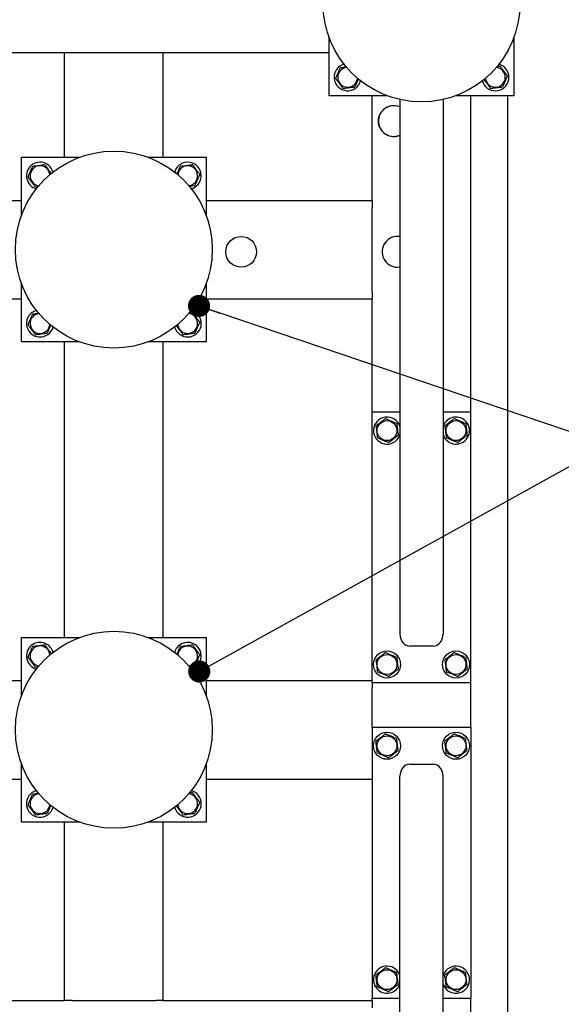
# Model space of a CAD drawing. Header units: millimetres. Extents: x 5 to 589, y 5 to 415.
# Tile 50 of 57: x 497 to 521, y 211 to 255. Entities that reach past the tile are written whole.
import ezdxf

# ---------------------------------------------------------------- set-up
doc = ezdxf.new("R2010")
doc.units = ezdxf.units.MM
doc.layers.add('NOTES', color=6, linetype='Continuous')
doc.layers.add('TRAIT-FORT', color=4, linetype='Continuous', lineweight=25)
doc.dimstyles.new('SLDDIMSTYLE2', dxfattribs={"dimtxt": 0.18, "dimasz": 1, "dimexe": 0, "dimexo": 0.0625, "dimgap": 0, "dimtad": 0, "dimtih": 1, "dimtoh": 1, "dimdec": 0, "dimrnd": 1e-09, "dimzin": 0, "dimdsep": 46, "dimtxsty": 'Standard', "dimblk1": 'DOT', "dimblk2": 'DOT', "dimsah": 1, "dimcen": 0.09, "dimadec": 0, "dimazin": 0, "dimtfac": 1, "dimtdec": 0, "dimtofl": 0, "dimtmove": 0, "dimatfit": 3, "dimldrblk": 'DOT', "dimfxl": 1, "dimfrac": 2, "dimtolj": 1, "dimtzin": 0, "dimarcsym": 0})

# ---------------------------------------------------------------- blocks, each defined once
blk = doc.blocks.new('_Dot')
at = {"color": 0, "linetype": 'ByBlock', "lineweight": -2}
blk.add_line((-0.5, 0), (-1, 0), dxfattribs=at)
at = {"color": 0, "linetype": 'ByBlock', "const_width": 0.5}
blk.add_lwpolyline([(-0.25, 0, 1), (0.25, 0, 1)], format="xyb", close=True, dxfattribs=at)

msp = doc.modelspace()

# ---------------------------------------------------------------- linework, layer by layer
at = {"layer": 'TRAIT-FORT', "color": 4, "linetype": 'Continuous', "lineweight": 25}
for p, q in [((510.896, 251.966), (510.896, 254.586)), ((519.229, 254.586), (519.229, 251.966)), ((485.174, 253.911), (498.952, 253.911)), ((498.952, 249.189), (498.952, 253.911)), ((498.952, 253.911), (499.285, 253.911)), ((499.285, 253.911), (503.063, 253.911)), ((503.063, 253.911), (503.396, 253.911)), ((503.396, 249.189), (503.396, 253.911)), ((503.396, 253.911), (510.896, 253.911)), ((518.63, 253.364), (518.544, 253.392)), ((513.516, 251.966), (510.896, 251.966)), ((512.84, 247.244), (512.84, 251.966)), ((519.229, 251.966), (516.609, 251.966)), ((517.285, 237.689), (517.285, 251.966)), ((518.952, 251.966), (518.952, 196.966)), ((514.09, 251.796), (514.09, 227.675)), ((516.035, 251.796), (516.035, 227.675)), ((497.007, 246.568), (497.007, 249.189)), ((497.007, 249.189), (499.627, 249.189)), ((502.72, 249.189), (505.34, 249.189)), ((505.34, 249.189), (505.34, 246.568)), ((482.729, 247.244), (497.007, 247.244)), ((505.34, 247.244), (512.84, 247.244)), ((512.84, 247.244), (512.84, 246.911)), ((512.84, 243.133), (512.84, 246.911)), ((513.976, 244.228), (514.09, 244.238)), ((497.007, 240.855), (497.007, 243.475)), ((505.34, 243.475), (505.34, 240.855)), ((512.84, 243.133), (512.84, 242.8)), ((482.729, 242.8), (497.007, 242.8)), ((505.34, 242.8), (512.84, 242.8)), ((512.84, 237.689), (512.84, 242.8)), ((504.741, 242.253), (504.67, 242.278)), ((499.627, 240.855), (497.007, 240.855)), ((498.952, 227.522), (498.952, 240.855)), ((505.34, 240.855), (502.72, 240.855)), ((503.396, 227.522), (503.396, 240.855)), ((514.09, 237.689), (512.84, 237.689)), ((512.84, 225.466), (512.84, 237.689)), ((517.285, 237.689), (516.035, 237.689)), ((517.285, 225.466), (517.285, 237.689)), ((514.072, 236.621), (514.09, 236.673)), ((497.007, 224.902), (497.007, 227.522)), ((497.007, 227.522), (499.627, 227.522)), ((502.72, 227.522), (505.34, 227.522)), ((505.34, 227.522), (505.34, 224.902)), ((515.59, 227.133), (514.535, 227.133)), ((482.729, 225.577), (497.007, 225.577)), ((505.34, 225.577), (512.84, 225.577)), ((512.84, 225.466), (512.84, 225.244)), ((517.285, 225.466), (512.84, 225.466)), ((517.285, 223.466), (517.285, 225.466)), ((512.84, 223.466), (512.84, 225.244)), ((512.84, 223.466), (517.285, 223.466)), ((512.84, 223.466), (512.84, 211.244)), ((517.285, 223.466), (517.285, 211.244)), ((497.007, 219.189), (497.007, 221.809)), ((505.34, 221.809), (505.34, 219.189)), ((514.535, 221.8), (515.59, 221.8)), ((482.729, 221.133), (497.007, 221.133)), ((505.34, 221.133), (512.84, 221.133)), ((514.09, 197.136), (514.09, 221.258)), ((516.035, 197.136), (516.035, 221.258)), ((504.741, 220.586), (504.67, 220.611)), ((499.627, 219.189), (497.007, 219.189)), ((498.952, 211.133), (498.952, 219.189)), ((505.34, 219.189), (502.72, 219.189)), ((503.396, 211.133), (503.396, 219.189)), ((516.054, 212.312), (516.035, 212.26)), ((447.84, 211.133), (498.952, 211.133)), ((499.285, 211.133), (498.952, 211.133)), ((499.285, 211.133), (503.063, 211.133)), ((503.396, 211.133), (503.063, 211.133)), ((503.396, 211.133), (512.84, 211.133)), ((512.84, 211.133), (512.84, 211.244)), ((512.84, 211.244), (514.09, 211.244)), ((512.84, 211.133), (512.84, 210.8)), ((516.035, 211.244), (517.285, 211.244)), ((517.285, 196.966), (517.285, 211.244))]:
    msp.add_line(p, q, dxfattribs=at)
for centre, radius in [((515.063, 256.133), 4.444), ((501.174, 245.022), 4.444), ((506.92, 244.923), 0.694), ((513.507, 236.855), 0.449), ((516.618, 236.855), 0.449), ((501.174, 223.355), 4.444), ((513.507, 226.3), 0.611), ((513.507, 226.3), 0.449), ((516.618, 226.3), 0.611), ((516.618, 226.3), 0.449), ((513.507, 222.633), 0.611), ((513.507, 222.633), 0.449), ((516.618, 222.633), 0.611), ((516.618, 222.633), 0.449), ((513.507, 212.077), 0.449), ((516.618, 212.077), 0.449)]:
    msp.add_circle(centre, radius, dxfattribs=at)
for centre, radius, start, end in [((511.729, 252.8), 0.611, 104.1704, 345.5219), ((518.396, 252.8), 0.611, 194.5625, 67.4773), ((511.729, 252.8), 0.449, 95.8544, 354.1456), ((518.396, 252.8), 0.449, 185.8519, 84.1481), ((513.809, 250.823), 0.694, 66.1153, 270), ((513.809, 250.823), 0.694, 66.1153, 156.2203), ((513.809, 250.823), 0.694, 203.7797, 293.8847), ((513.809, 250.823), 0.694, 270, 293.8847), ((497.84, 248.355), 0.611, 67.4773, 255.4469), ((497.84, 248.355), 0.611, 14.4871, 67.4773), ((504.507, 248.355), 0.611, 67.4773, 165.635), ((504.507, 248.355), 0.611, 284.038, 67.4773), ((497.84, 248.355), 0.449, 97.0938, 265.647), ((497.84, 248.355), 0.449, 3.8153, 97.0938), ((504.507, 248.355), 0.449, 97.0938, 174.1532), ((504.507, 248.355), 0.449, 275.8468, 97.0938), ((513.976, 244.923), 0.694, 80.5041, 270), ((497.84, 241.689), 0.611, 104.4939, 345.9075), ((504.507, 241.689), 0.611, 195.4409, 67.4773), ((497.84, 241.689), 0.449, 97.0938, 356.0262), ((504.507, 241.689), 0.449, 185.8499, 84.1501), ((513.507, 236.855), 0.611, 17.3414, 337.4773), ((516.618, 236.855), 0.611, 337.4773, 162.6586), ((516.618, 236.855), 0.611, 197.3414, 337.4773), ((497.84, 226.689), 0.611, 67.4773, 255.4469), ((497.84, 226.689), 0.449, 97.0938, 265.647), ((497.84, 226.689), 0.449, 3.8153, 97.0938), ((497.84, 226.689), 0.611, 14.4871, 67.4773), ((504.507, 226.689), 0.611, 67.4773, 165.635), ((504.507, 226.689), 0.449, 97.0938, 174.9615), ((504.507, 226.689), 0.449, 274.3666, 97.0938), ((504.507, 226.689), 0.611, 284.038, 67.4773), ((497.84, 220.022), 0.611, 105.4392, 344.5608), ((497.84, 220.022), 0.449, 95.8515, 354.1485), ((504.507, 220.022), 0.611, 195.4381, 67.4773), ((504.507, 220.022), 0.449, 185.851, 84.149), ((513.507, 212.077), 0.611, 17.3414, 157.4773), ((516.618, 212.077), 0.611, 197.3414, 157.4773), ((513.507, 212.077), 0.611, 157.4773, 342.6586)]:
    msp.add_arc(centre, radius, start, end, dxfattribs=at)
for centre, major_axis, start_param, end_param in [((514.535, 227.675), (0, -0.542), 4.712389, 6.283185), ((515.59, 227.675), (0, -0.542), 0, 1.570796), ((514.535, 221.258), (0, 0.542), 0, 1.570796), ((515.59, 221.258), (0, 0.542), 4.712389, 6.283185)]:
    msp.add_ellipse(centre, major_axis=major_axis, ratio=0.820398, start_param=start_param, end_param=end_param, dxfattribs=at)
for points, knots in [([(511.4, 253.235), (511.469, 253.243), (511.56, 253.254), (511.653, 253.266), (511.676, 253.269)], [0, 0, 0, 0, 0.75894, 1, 1, 1, 1]), ([(518.462, 253.284), (518.493, 253.288), (518.542, 253.294), (518.59, 253.3), (518.608, 253.302)], [0, 0, 0, 0, 0.61959, 1, 1, 1, 1]), ([(518.937, 252.867), (518.909, 252.905), (518.851, 252.981), (518.765, 253.094), (518.684, 253.202), (518.634, 253.268), (518.608, 253.302)], [0, 0, 0, 0, 0.264605, 0.534948, 0.765343, 1, 1, 1, 1]), ([(511.188, 252.732), (511.207, 252.776), (511.244, 252.864), (511.299, 252.995), (511.352, 253.119), (511.384, 253.196), (511.4, 253.235)], [0, 0, 0, 0, 0.264605, 0.534948, 0.765343, 1, 1, 1, 1]), ([(518.937, 252.867), (518.919, 252.823), (518.881, 252.735), (518.826, 252.605), (518.774, 252.48), (518.741, 252.403), (518.725, 252.365)], [0, 0, 0, 0, 0.264605, 0.534948, 0.765343, 1, 1, 1, 1]), ([(511.188, 252.732), (511.217, 252.695), (511.274, 252.618), (511.36, 252.505), (511.442, 252.397), (511.492, 252.331), (511.517, 252.297)], [0, 0, 0, 0, 0.264605, 0.534948, 0.765343, 1, 1, 1, 1]), ([(512.211, 252.726), (512.193, 252.683), (512.158, 252.602), (512.107, 252.48), (512.075, 252.403), (512.058, 252.365)], [0, 0, 0, 0, 0.350988, 0.67252, 1, 1, 1, 1]), ([(517.88, 252.699), (517.9, 252.672), (517.95, 252.607), (518.027, 252.505), (518.108, 252.397), (518.158, 252.331), (518.184, 252.297)], [0, 0, 0, 0, 0.202404, 0.495613, 0.745495, 1, 1, 1, 1]), ([(511.517, 252.297), (511.551, 252.302), (511.619, 252.31), (511.735, 252.325), (511.865, 252.341), (511.967, 252.353), (512.031, 252.361), (512.049, 252.364), (512.058, 252.365)], [0, 0, 0, 0, 0.192003, 0.385859, 0.637822, 0.896593, 0.948284, 1, 1, 1, 1]), ([(518.184, 252.297), (518.218, 252.302), (518.286, 252.31), (518.402, 252.325), (518.532, 252.341), (518.633, 252.353), (518.698, 252.361), (518.716, 252.364), (518.725, 252.365)], [0, 0, 0, 0, 0.192003, 0.385859, 0.637822, 0.896593, 0.948284, 1, 1, 1, 1]), ([(513.174, 250.543), (513.16, 250.578), (513.132, 250.651), (513.114, 250.766), (513.114, 250.883), (513.133, 250.997), (513.16, 251.068), (513.174, 251.103)], [0, 0, 0, 0, 0.198787, 0.403269, 0.602735, 0.808066, 1, 1, 1, 1]), ([(497.512, 248.79), (497.58, 248.799), (497.694, 248.813), (497.859, 248.833), (497.971, 248.847), (498.034, 248.855), (498.053, 248.857)], [0, 0, 0, 0, 0.385549, 0.637642, 0.896546, 1, 1, 1, 1]), ([(498.361, 248.45), (498.339, 248.479), (498.288, 248.546), (498.21, 248.65), (498.128, 248.758), (498.078, 248.824), (498.053, 248.857)], [0, 0, 0, 0, 0.214018, 0.502957, 0.749201, 1, 1, 1, 1]), ([(504.178, 248.79), (504.247, 248.799), (504.361, 248.813), (504.526, 248.833), (504.637, 248.847), (504.701, 248.855), (504.719, 248.857)], [0, 0, 0, 0, 0.385549, 0.637642, 0.896546, 1, 1, 1, 1]), ([(505.048, 248.423), (505.02, 248.46), (504.962, 248.537), (504.876, 248.65), (504.795, 248.758), (504.745, 248.824), (504.719, 248.857)], [0, 0, 0, 0, 0.264605, 0.534948, 0.765343, 1, 1, 1, 1]), ([(497.299, 248.288), (497.318, 248.331), (497.355, 248.42), (497.41, 248.55), (497.463, 248.675), (497.495, 248.752), (497.512, 248.79)], [0, 0, 0, 0, 0.264605, 0.534948, 0.765343, 1, 1, 1, 1]), ([(504.025, 248.427), (504.043, 248.47), (504.078, 248.553), (504.13, 248.675), (504.162, 248.752), (504.178, 248.79)], [0, 0, 0, 0, 0.3543823, 0.6742331, 1, 1, 1, 1]), ([(505.048, 248.423), (505.03, 248.379), (504.993, 248.291), (504.937, 248.16), (504.885, 248.035), (504.852, 247.959), (504.836, 247.92)], [0, 0, 0, 0, 0.264605, 0.534948, 0.765343, 1, 1, 1, 1]), ([(497.299, 248.288), (497.328, 248.25), (497.386, 248.174), (497.471, 248.061), (497.553, 247.953), (497.603, 247.886), (497.628, 247.853)], [0, 0, 0, 0, 0.2646049, 0.5349477, 0.7653431, 1, 1, 1, 1]), ([(497.628, 247.853), (497.662, 247.857), (497.706, 247.863), (497.752, 247.868), (497.763, 247.87)], [0, 0, 0, 0, 0.764408, 1, 1, 1, 1]), ([(504.564, 247.886), (504.589, 247.89), (504.663, 247.899), (504.744, 247.909), (504.809, 247.917), (504.827, 247.919), (504.836, 247.92)], [0, 0, 0, 0, 0.280386, 0.79454, 0.897244, 1, 1, 1, 1]), ([(497.512, 242.123), (497.58, 242.132), (497.668, 242.143), (497.759, 242.154), (497.778, 242.157)], [0, 0, 0, 0, 0.782428, 1, 1, 1, 1]), ([(504.576, 242.173), (504.606, 242.177), (504.654, 242.183), (504.701, 242.189), (504.719, 242.191)], [0, 0, 0, 0, 0.611536, 1, 1, 1, 1]), ([(505.048, 241.756), (505.02, 241.794), (504.962, 241.87), (504.876, 241.983), (504.795, 242.091), (504.745, 242.157), (504.719, 242.191)], [0, 0, 0, 0, 0.264605, 0.534948, 0.765343, 1, 1, 1, 1]), ([(497.299, 241.621), (497.318, 241.665), (497.355, 241.753), (497.41, 241.884), (497.463, 242.008), (497.495, 242.085), (497.512, 242.123)], [0, 0, 0, 0, 0.264605, 0.534948, 0.765343, 1, 1, 1, 1]), ([(505.048, 241.756), (505.03, 241.712), (504.993, 241.624), (504.937, 241.494), (504.885, 241.369), (504.852, 241.292), (504.836, 241.254)], [0, 0, 0, 0, 0.264605, 0.534948, 0.765343, 1, 1, 1, 1]), ([(497.299, 241.621), (497.328, 241.583), (497.386, 241.507), (497.471, 241.394), (497.553, 241.286), (497.603, 241.22), (497.628, 241.186)], [0, 0, 0, 0, 0.2646049, 0.5349477, 0.7653431, 1, 1, 1, 1]), ([(498.325, 241.622), (498.306, 241.577), (498.27, 241.493), (498.218, 241.369), (498.186, 241.292), (498.169, 241.254)], [0, 0, 0, 0, 0.363631, 0.6789, 1, 1, 1, 1]), ([(503.989, 241.591), (504.01, 241.563), (504.06, 241.497), (504.138, 241.394), (504.219, 241.286), (504.27, 241.22), (504.295, 241.186)], [0, 0, 0, 0, 0.2083287, 0.4993595, 0.747386, 1, 1, 1, 1]), ([(497.628, 241.186), (497.662, 241.19), (497.73, 241.199), (497.846, 241.213), (497.976, 241.23), (498.078, 241.242), (498.142, 241.25), (498.16, 241.252), (498.169, 241.254)], [0, 0, 0, 0, 0.192003, 0.385859, 0.637822, 0.896593, 0.948284, 1, 1, 1, 1]), ([(504.295, 241.186), (504.329, 241.19), (504.397, 241.199), (504.513, 241.213), (504.643, 241.23), (504.744, 241.242), (504.809, 241.25), (504.827, 241.252), (504.836, 241.254)], [0, 0, 0, 0, 0.192003, 0.385859, 0.637822, 0.896593, 0.948284, 1, 1, 1, 1]), ([(513.44, 237.396), (513.402, 237.368), (513.326, 237.31), (513.213, 237.225), (513.105, 237.143), (513.038, 237.093), (513.005, 237.067)], [0, 0, 0, 0, 0.2646049, 0.5349477, 0.7653431, 1, 1, 1, 1]), ([(513.44, 237.396), (513.483, 237.378), (513.572, 237.341), (513.702, 237.285), (513.827, 237.233), (513.903, 237.2), (513.942, 237.184)], [0, 0, 0, 0, 0.264605, 0.534948, 0.765343, 1, 1, 1, 1]), ([(516.551, 237.396), (516.513, 237.368), (516.437, 237.31), (516.324, 237.225), (516.216, 237.143), (516.149, 237.093), (516.116, 237.067)], [0, 0, 0, 0, 0.2646049, 0.5349477, 0.7653431, 1, 1, 1, 1]), ([(516.551, 237.396), (516.594, 237.378), (516.683, 237.341), (516.813, 237.285), (516.938, 237.233), (517.015, 237.2), (517.053, 237.184)], [0, 0, 0, 0, 0.264605, 0.534948, 0.765343, 1, 1, 1, 1]), ([(513.005, 237.067), (513.009, 237.033), (513.018, 236.965), (513.032, 236.849), (513.048, 236.72), (513.061, 236.618), (513.069, 236.554), (513.071, 236.535), (513.072, 236.526)], [0, 0, 0, 0, 0.192003, 0.385859, 0.637822, 0.896593, 0.948284, 1, 1, 1, 1]), ([(513.942, 237.184), (513.951, 237.115), (513.965, 237.001), (513.985, 236.836), (513.999, 236.725), (514.007, 236.661), (514.009, 236.643)], [0, 0, 0, 0, 0.385549, 0.637642, 0.896546, 1, 1, 1, 1]), ([(516.116, 237.067), (516.12, 237.033), (516.129, 236.965), (516.143, 236.849), (516.159, 236.72), (516.172, 236.618), (516.18, 236.554), (516.182, 236.535), (516.183, 236.526)], [0, 0, 0, 0, 0.192003, 0.385859, 0.637822, 0.896593, 0.948284, 1, 1, 1, 1]), ([(517.053, 237.184), (517.062, 237.115), (517.076, 237.001), (517.096, 236.836), (517.11, 236.725), (517.118, 236.661), (517.121, 236.643)], [0, 0, 0, 0, 0.385549, 0.637642, 0.896546, 1, 1, 1, 1]), ([(513.574, 236.314), (513.531, 236.333), (513.443, 236.37), (513.312, 236.425), (513.187, 236.478), (513.111, 236.51), (513.072, 236.526)], [0, 0, 0, 0, 0.264605, 0.534948, 0.765343, 1, 1, 1, 1]), ([(513.574, 236.314), (513.612, 236.343), (513.689, 236.4), (513.802, 236.486), (513.91, 236.568), (513.976, 236.618), (514.009, 236.643)], [0, 0, 0, 0, 0.264605, 0.534948, 0.765343, 1, 1, 1, 1]), ([(516.686, 236.314), (516.642, 236.333), (516.554, 236.37), (516.423, 236.425), (516.298, 236.478), (516.222, 236.51), (516.183, 236.526)], [0, 0, 0, 0, 0.264605, 0.534948, 0.765343, 1, 1, 1, 1]), ([(516.686, 236.314), (516.723, 236.343), (516.8, 236.4), (516.913, 236.486), (517.021, 236.568), (517.087, 236.618), (517.121, 236.643)], [0, 0, 0, 0, 0.264605, 0.534948, 0.765343, 1, 1, 1, 1]), ([(497.299, 226.621), (497.318, 226.665), (497.355, 226.753), (497.41, 226.884), (497.463, 227.008), (497.495, 227.085), (497.512, 227.123)], [0, 0, 0, 0, 0.264605, 0.534948, 0.765343, 1, 1, 1, 1]), ([(497.512, 227.123), (497.58, 227.132), (497.694, 227.146), (497.859, 227.167), (497.971, 227.181), (498.034, 227.189), (498.053, 227.191)], [0, 0, 0, 0, 0.385549, 0.637642, 0.896546, 1, 1, 1, 1]), ([(498.361, 226.784), (498.339, 226.812), (498.288, 226.879), (498.21, 226.983), (498.128, 227.091), (498.078, 227.157), (498.053, 227.191)], [0, 0, 0, 0, 0.214018, 0.502957, 0.749201, 1, 1, 1, 1]), ([(504.025, 226.76), (504.043, 226.804), (504.078, 226.886), (504.13, 227.008), (504.162, 227.085), (504.178, 227.123)], [0, 0, 0, 0, 0.354382, 0.674233, 1, 1, 1, 1]), ([(504.178, 227.123), (504.247, 227.132), (504.361, 227.146), (504.526, 227.167), (504.637, 227.181), (504.701, 227.189), (504.719, 227.191)], [0, 0, 0, 0, 0.385549, 0.637642, 0.896546, 1, 1, 1, 1]), ([(505.048, 226.756), (505.02, 226.794), (504.962, 226.87), (504.876, 226.983), (504.795, 227.091), (504.745, 227.157), (504.719, 227.191)], [0, 0, 0, 0, 0.264605, 0.534948, 0.765343, 1, 1, 1, 1]), ([(497.299, 226.621), (497.328, 226.583), (497.386, 226.507), (497.471, 226.394), (497.553, 226.286), (497.603, 226.22), (497.628, 226.186)], [0, 0, 0, 0, 0.2646049, 0.5349477, 0.7653431, 1, 1, 1, 1]), ([(505.048, 226.756), (505.03, 226.712), (504.993, 226.624), (504.937, 226.494), (504.885, 226.369), (504.852, 226.292), (504.836, 226.254)], [0, 0, 0, 0, 0.264605, 0.534948, 0.765343, 1, 1, 1, 1]), ([(513.44, 226.841), (513.402, 226.812), (513.326, 226.755), (513.213, 226.669), (513.105, 226.587), (513.038, 226.537), (513.005, 226.512)], [0, 0, 0, 0, 0.2646049, 0.5349477, 0.7653431, 1, 1, 1, 1]), ([(513.44, 226.841), (513.483, 226.822), (513.572, 226.785), (513.702, 226.73), (513.827, 226.677), (513.903, 226.645), (513.942, 226.629)], [0, 0, 0, 0, 0.264605, 0.534948, 0.765343, 1, 1, 1, 1]), ([(513.942, 226.629), (513.951, 226.56), (513.965, 226.446), (513.985, 226.281), (513.999, 226.17), (514.007, 226.106), (514.009, 226.087)], [0, 0, 0, 0, 0.385549, 0.637642, 0.896546, 1, 1, 1, 1]), ([(516.551, 226.841), (516.513, 226.812), (516.437, 226.755), (516.324, 226.669), (516.216, 226.587), (516.149, 226.537), (516.116, 226.512)], [0, 0, 0, 0, 0.2646049, 0.5349477, 0.7653431, 1, 1, 1, 1]), ([(516.551, 226.841), (516.594, 226.822), (516.683, 226.785), (516.813, 226.73), (516.938, 226.677), (517.015, 226.645), (517.053, 226.629)], [0, 0, 0, 0, 0.264605, 0.534948, 0.765343, 1, 1, 1, 1]), ([(517.053, 226.629), (517.062, 226.56), (517.076, 226.446), (517.096, 226.281), (517.11, 226.17), (517.118, 226.106), (517.121, 226.087)], [0, 0, 0, 0, 0.385549, 0.637642, 0.896546, 1, 1, 1, 1]), ([(497.628, 226.186), (497.662, 226.19), (497.706, 226.196), (497.752, 226.202), (497.763, 226.203)], [0, 0, 0, 0, 0.764408, 1, 1, 1, 1]), ([(504.564, 226.22), (504.589, 226.223), (504.663, 226.232), (504.744, 226.242), (504.809, 226.25), (504.827, 226.252), (504.836, 226.254)], [0, 0, 0, 0, 0.2803856, 0.7945401, 0.8972443, 1, 1, 1, 1]), ([(513.005, 226.512), (513.009, 226.478), (513.018, 226.41), (513.032, 226.294), (513.048, 226.164), (513.061, 226.062), (513.069, 225.998), (513.071, 225.98), (513.072, 225.971)], [0, 0, 0, 0, 0.192003, 0.385859, 0.637822, 0.896593, 0.948284, 1, 1, 1, 1]), ([(516.116, 226.512), (516.12, 226.478), (516.129, 226.41), (516.143, 226.294), (516.159, 226.164), (516.172, 226.062), (516.18, 225.998), (516.182, 225.98), (516.183, 225.971)], [0, 0, 0, 0, 0.192003, 0.385859, 0.637822, 0.896593, 0.948284, 1, 1, 1, 1]), ([(513.574, 225.759), (513.531, 225.777), (513.443, 225.814), (513.312, 225.869), (513.187, 225.922), (513.111, 225.954), (513.072, 225.971)], [0, 0, 0, 0, 0.264605, 0.534948, 0.765343, 1, 1, 1, 1]), ([(513.574, 225.759), (513.612, 225.787), (513.689, 225.845), (513.802, 225.93), (513.91, 226.012), (513.976, 226.062), (514.009, 226.087)], [0, 0, 0, 0, 0.264605, 0.534948, 0.765343, 1, 1, 1, 1]), ([(516.686, 225.759), (516.642, 225.777), (516.554, 225.814), (516.423, 225.869), (516.298, 225.922), (516.222, 225.954), (516.183, 225.971)], [0, 0, 0, 0, 0.264605, 0.534948, 0.765343, 1, 1, 1, 1]), ([(516.686, 225.759), (516.723, 225.787), (516.8, 225.845), (516.913, 225.93), (517.021, 226.012), (517.087, 226.062), (517.121, 226.087)], [0, 0, 0, 0, 0.264605, 0.534948, 0.765343, 1, 1, 1, 1]), ([(513.44, 223.174), (513.402, 223.146), (513.326, 223.088), (513.213, 223.002), (513.105, 222.921), (513.038, 222.87), (513.005, 222.845)], [0, 0, 0, 0, 0.264605, 0.534948, 0.765343, 1, 1, 1, 1]), ([(513.44, 223.174), (513.483, 223.156), (513.572, 223.118), (513.702, 223.063), (513.827, 223.011), (513.903, 222.978), (513.942, 222.962)], [0, 0, 0, 0, 0.264605, 0.534948, 0.765343, 1, 1, 1, 1]), ([(516.551, 223.174), (516.513, 223.146), (516.437, 223.088), (516.324, 223.002), (516.216, 222.921), (516.149, 222.87), (516.116, 222.845)], [0, 0, 0, 0, 0.264605, 0.534948, 0.765343, 1, 1, 1, 1]), ([(516.551, 223.174), (516.594, 223.156), (516.683, 223.118), (516.813, 223.063), (516.938, 223.011), (517.015, 222.978), (517.053, 222.962)], [0, 0, 0, 0, 0.264605, 0.534948, 0.765343, 1, 1, 1, 1]), ([(513.072, 222.304), (513.064, 222.373), (513.049, 222.487), (513.029, 222.652), (513.015, 222.763), (513.007, 222.827), (513.005, 222.845)], [0, 0, 0, 0, 0.385549, 0.637642, 0.896546, 1, 1, 1, 1]), ([(514.009, 222.421), (514.005, 222.455), (513.997, 222.523), (513.982, 222.639), (513.966, 222.769), (513.953, 222.87), (513.945, 222.935), (513.943, 222.953), (513.942, 222.962)], [0, 0, 0, 0, 0.192003, 0.385859, 0.637822, 0.896593, 0.948284, 1, 1, 1, 1]), ([(516.183, 222.304), (516.175, 222.373), (516.161, 222.487), (516.14, 222.652), (516.126, 222.763), (516.118, 222.827), (516.116, 222.845)], [0, 0, 0, 0, 0.385549, 0.637642, 0.896546, 1, 1, 1, 1]), ([(517.121, 222.421), (517.116, 222.455), (517.108, 222.523), (517.093, 222.639), (517.077, 222.769), (517.065, 222.87), (517.057, 222.935), (517.054, 222.953), (517.053, 222.962)], [0, 0, 0, 0, 0.192003, 0.385859, 0.637822, 0.896593, 0.948284, 1, 1, 1, 1]), ([(513.574, 222.092), (513.531, 222.11), (513.443, 222.148), (513.312, 222.203), (513.187, 222.255), (513.111, 222.288), (513.072, 222.304)], [0, 0, 0, 0, 0.264605, 0.534948, 0.765343, 1, 1, 1, 1]), ([(513.574, 222.092), (513.612, 222.12), (513.689, 222.178), (513.802, 222.264), (513.91, 222.345), (513.976, 222.395), (514.009, 222.421)], [0, 0, 0, 0, 0.2646049, 0.5349477, 0.7653431, 1, 1, 1, 1]), ([(516.686, 222.092), (516.642, 222.11), (516.554, 222.148), (516.423, 222.203), (516.298, 222.255), (516.222, 222.288), (516.183, 222.304)], [0, 0, 0, 0, 0.264605, 0.534948, 0.765343, 1, 1, 1, 1]), ([(516.686, 222.092), (516.723, 222.12), (516.8, 222.178), (516.913, 222.264), (517.021, 222.345), (517.087, 222.395), (517.121, 222.421)], [0, 0, 0, 0, 0.2646049, 0.5349477, 0.7653431, 1, 1, 1, 1]), ([(497.299, 219.955), (497.318, 219.998), (497.355, 220.086), (497.41, 220.217), (497.463, 220.342), (497.495, 220.418), (497.512, 220.457)], [0, 0, 0, 0, 0.264605, 0.534948, 0.765343, 1, 1, 1, 1]), ([(497.512, 220.457), (497.58, 220.465), (497.668, 220.476), (497.759, 220.488), (497.778, 220.49)], [0, 0, 0, 0, 0.782428, 1, 1, 1, 1]), ([(504.576, 220.506), (504.606, 220.51), (504.654, 220.516), (504.701, 220.522), (504.719, 220.524)], [0, 0, 0, 0, 0.6115355, 1, 1, 1, 1]), ([(505.048, 220.089), (505.02, 220.127), (504.962, 220.203), (504.876, 220.316), (504.795, 220.424), (504.745, 220.491), (504.719, 220.524)], [0, 0, 0, 0, 0.264605, 0.534948, 0.765343, 1, 1, 1, 1]), ([(497.299, 219.955), (497.328, 219.917), (497.386, 219.84), (497.471, 219.727), (497.553, 219.619), (497.603, 219.553), (497.628, 219.52)], [0, 0, 0, 0, 0.2646049, 0.5349477, 0.7653431, 1, 1, 1, 1]), ([(498.325, 219.955), (498.306, 219.91), (498.27, 219.826), (498.218, 219.702), (498.186, 219.626), (498.169, 219.587)], [0, 0, 0, 0, 0.363631, 0.6789, 1, 1, 1, 1]), ([(505.048, 220.089), (505.03, 220.046), (504.993, 219.957), (504.937, 219.827), (504.885, 219.702), (504.852, 219.626), (504.836, 219.587)], [0, 0, 0, 0, 0.264605, 0.534948, 0.765343, 1, 1, 1, 1]), ([(497.628, 219.52), (497.662, 219.524), (497.73, 219.532), (497.846, 219.547), (497.976, 219.563), (498.078, 219.576), (498.142, 219.584), (498.16, 219.586), (498.169, 219.587)], [0, 0, 0, 0, 0.192003, 0.385859, 0.637822, 0.896593, 0.948284, 1, 1, 1, 1]), ([(503.989, 219.924), (504.01, 219.896), (504.06, 219.83), (504.138, 219.727), (504.219, 219.619), (504.27, 219.553), (504.295, 219.52)], [0, 0, 0, 0, 0.208329, 0.49936, 0.747386, 1, 1, 1, 1]), ([(504.295, 219.52), (504.329, 219.524), (504.397, 219.532), (504.513, 219.547), (504.643, 219.563), (504.744, 219.576), (504.809, 219.584), (504.827, 219.586), (504.836, 219.587)], [0, 0, 0, 0, 0.192003, 0.385859, 0.637822, 0.896593, 0.948284, 1, 1, 1, 1]), ([(513.44, 212.619), (513.402, 212.59), (513.326, 212.532), (513.213, 212.447), (513.105, 212.365), (513.038, 212.315), (513.005, 212.29)], [0, 0, 0, 0, 0.264605, 0.534948, 0.765343, 1, 1, 1, 1]), ([(513.44, 212.619), (513.483, 212.6), (513.572, 212.563), (513.702, 212.508), (513.827, 212.455), (513.903, 212.423), (513.942, 212.406)], [0, 0, 0, 0, 0.264605, 0.534948, 0.765343, 1, 1, 1, 1]), ([(514.009, 211.865), (514.005, 211.899), (513.997, 211.967), (513.982, 212.083), (513.966, 212.213), (513.953, 212.315), (513.945, 212.379), (513.943, 212.397), (513.942, 212.406)], [0, 0, 0, 0, 0.192003, 0.385859, 0.637822, 0.896593, 0.948284, 1, 1, 1, 1]), ([(516.551, 212.619), (516.513, 212.59), (516.437, 212.532), (516.324, 212.447), (516.216, 212.365), (516.149, 212.315), (516.116, 212.29)], [0, 0, 0, 0, 0.264605, 0.534948, 0.765343, 1, 1, 1, 1]), ([(516.551, 212.619), (516.594, 212.6), (516.683, 212.563), (516.813, 212.508), (516.938, 212.455), (517.015, 212.423), (517.053, 212.406)], [0, 0, 0, 0, 0.264605, 0.534948, 0.765343, 1, 1, 1, 1]), ([(517.121, 211.865), (517.116, 211.899), (517.108, 211.967), (517.093, 212.083), (517.077, 212.213), (517.065, 212.315), (517.057, 212.379), (517.054, 212.397), (517.053, 212.406)], [0, 0, 0, 0, 0.192003, 0.385859, 0.637822, 0.896593, 0.948284, 1, 1, 1, 1]), ([(513.072, 211.749), (513.064, 211.817), (513.049, 211.931), (513.029, 212.096), (513.015, 212.208), (513.007, 212.271), (513.005, 212.29)], [0, 0, 0, 0, 0.385549, 0.637642, 0.896546, 1, 1, 1, 1]), ([(516.183, 211.749), (516.175, 211.817), (516.161, 211.931), (516.14, 212.096), (516.126, 212.208), (516.118, 212.271), (516.116, 212.29)], [0, 0, 0, 0, 0.385549, 0.637642, 0.896546, 1, 1, 1, 1]), ([(513.574, 211.536), (513.531, 211.555), (513.443, 211.592), (513.312, 211.647), (513.187, 211.7), (513.111, 211.732), (513.072, 211.749)], [0, 0, 0, 0, 0.264605, 0.534948, 0.765343, 1, 1, 1, 1]), ([(513.574, 211.536), (513.612, 211.565), (513.689, 211.623), (513.802, 211.708), (513.91, 211.79), (513.976, 211.84), (514.009, 211.865)], [0, 0, 0, 0, 0.2646049, 0.5349477, 0.7653431, 1, 1, 1, 1]), ([(516.686, 211.536), (516.642, 211.555), (516.554, 211.592), (516.423, 211.647), (516.298, 211.7), (516.222, 211.732), (516.183, 211.749)], [0, 0, 0, 0, 0.264605, 0.534948, 0.765343, 1, 1, 1, 1]), ([(516.686, 211.536), (516.723, 211.565), (516.8, 211.623), (516.913, 211.708), (517.021, 211.79), (517.087, 211.84), (517.121, 211.865)], [0, 0, 0, 0, 0.2646049, 0.5349477, 0.7653431, 1, 1, 1, 1])]:
    msp.add_open_spline(points, degree=3, knots=knots, dxfattribs=at)

# ---------------------------------------------------------------- leaders
at = {"layer": 'NOTES', "color": 211}
for points in [[(505.018, 242.481), (523.522, 236.226)], [(505.028, 225.985), (523.522, 236.226)]]:
    msp.add_leader(points, dimstyle='SLDDIMSTYLE2', dxfattribs=at)

doc.saveas('drawing.dxf')
